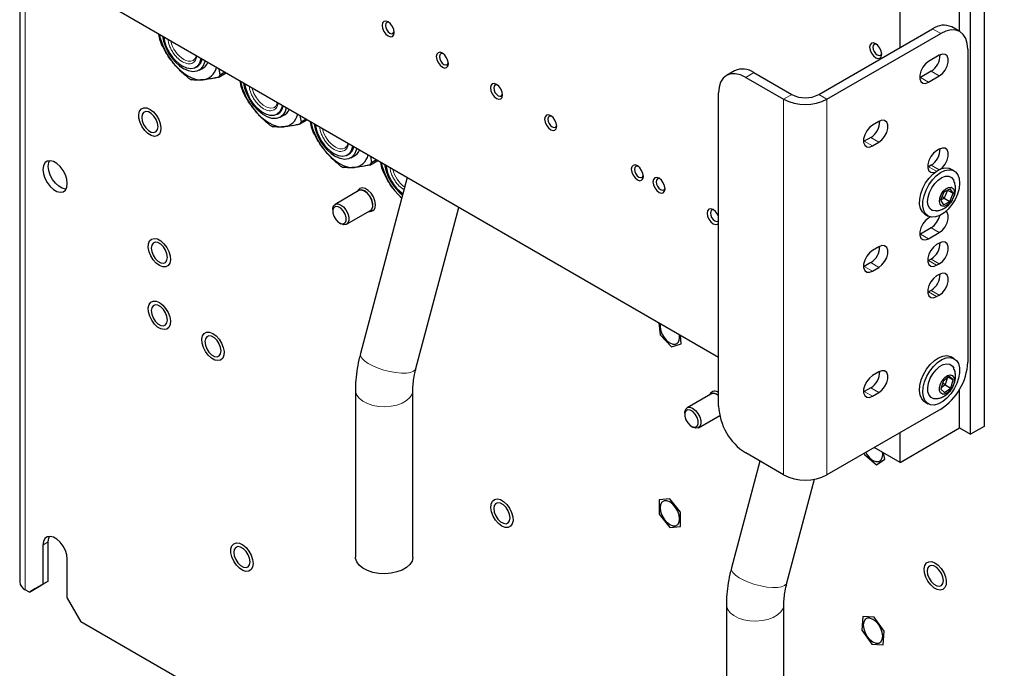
# Paper-space layout 'Blatt2' of a CAD drawing. Header units: millimetres. Extents: x 5 to 418, y 2 to 292.
# Tile 67 of 81: x 239 to 291, y 107 to 140. Entities that reach past the tile are written whole.
import ezdxf

# ---------------------------------------------------------------- set-up
doc = ezdxf.new("R2010")
doc.units = ezdxf.units.MM

psp = doc.layouts.new('Blatt2')

# ---------------------------------------------------------------- linework, layer by layer
at = {"color": 7, "linetype": 'Continuous', "lineweight": 25}
for p, q in [((289.844, 214.682), (289.844, 119.147)), ((289.136, 118.739), (289.136, 214.274)), ((288.571, 139.747), (288.571, 192.939)), ((285.459, 138.907), (285.459, 190.676)), ((275.984, 122.739), (240.487, 143.231)), ((239.487, 141.032), (239.487, 111.034)), ((281.217, 136.458), (287.157, 139.887)), ((288.581, 139.741), (288.156, 139.986)), ((246.824, 139.259), (246.752, 139.614)), ((246.824, 139.259), (246.752, 139.614)), ((281.641, 136.213), (287.581, 139.642)), ((288.995, 138.825), (288.995, 122.495)), ((287.51, 138.507), (286.944, 138.181)), ((248.675, 137.867), (248.746, 137.908)), ((248.853, 137.722), (249.069, 137.846)), ((249.882, 137.807), (249.936, 137.463)), ((249.882, 137.807), (249.936, 137.463)), ((249.859, 137.354), (250.263, 137.587)), ((250.207, 137.62), (249.936, 137.463)), ((276.823, 137.7), (276.399, 137.455)), ((277.398, 137.356), (279.378, 136.213)), ((277.823, 137.601), (279.803, 136.458)), ((286.52, 137.348), (286.48, 137.326)), ((287.086, 137.674), (286.52, 137.348)), ((286.944, 137.103), (287.51, 137.429)), ((251.067, 136.81), (250.995, 137.165)), ((251.067, 136.81), (250.995, 137.165)), ((275.984, 120.209), (275.984, 136.539)), ((252.796, 135.792), (252.781, 135.784)), ((252.918, 135.418), (252.989, 135.459)), ((253.096, 135.273), (253.312, 135.397)), ((254.125, 135.358), (254.178, 135.014)), ((254.125, 135.358), (254.178, 135.014)), ((254.101, 134.905), (254.506, 135.138)), ((254.45, 135.171), (254.178, 135.014)), ((254.744, 134.687), (254.672, 135.042)), ((254.744, 134.687), (254.672, 135.042)), ((284.356, 135.053), (284.017, 134.858)), ((283.932, 134.221), (283.593, 134.025)), ((283.593, 134.025), (283.552, 134.003)), ((284.017, 133.78), (284.356, 133.976)), ((256.595, 133.295), (256.666, 133.336)), ((256.773, 133.15), (256.989, 133.274)), ((257.802, 133.235), (257.855, 132.891)), ((257.802, 133.235), (257.855, 132.891)), ((287.51, 133.608), (287.369, 133.526)), ((257.778, 132.782), (258.183, 133.015)), ((258.127, 133.048), (257.855, 132.891)), ((258.421, 132.565), (258.349, 132.92)), ((258.421, 132.565), (258.349, 132.92)), ((286.944, 132.693), (286.904, 132.672)), ((287.086, 132.775), (286.944, 132.693)), ((288.289, 132.475), (288.119, 132.573)), ((259.73, 132.122), (257.283, 122.943)), ((257.201, 131.446), (255.956, 130.728)), ((257.153, 131.458), (257.124, 131.402)), ((259.441, 131.037), (259.084, 131.429)), ((259.441, 131.037), (259.084, 131.429)), ((287.749, 131.365), (287.58, 130.945)), ((287.769, 131.056), (287.663, 131.153)), ((288.075, 131.546), (287.749, 131.365)), ((287.936, 131.469), (287.769, 131.056)), ((287.943, 131.473), (288.233, 131.306)), ((288.063, 130.886), (288.233, 131.306)), ((288.233, 131.306), (288.075, 131.546)), ((287.58, 130.945), (287.737, 130.705)), ((287.769, 131.056), (287.582, 130.952)), ((287.737, 130.705), (288.063, 130.886)), ((287.769, 131.056), (288.063, 130.886)), ((255.832, 130.453), (255.832, 130.371)), ((256.556, 129.688), (257.8, 130.407)), ((257.724, 130.363), (257.787, 130.36)), ((260.181, 122.17), (262.421, 130.569)), ((286.759, 130.217), (286.929, 130.119)), ((256.185, 129.759), (256.256, 129.718)), ((287.044, 130.072), (286.944, 130.015)), ((286.52, 129.182), (286.48, 129.161)), ((287.086, 129.509), (286.52, 129.182)), ((286.944, 128.937), (287.51, 129.264)), ((287.51, 128.709), (287.369, 128.627)), ((284.356, 128.521), (284.017, 128.325)), ((283.932, 127.688), (283.593, 127.492)), ((286.944, 127.794), (286.904, 127.773)), ((287.086, 127.876), (286.944, 127.794)), ((287.369, 127.549), (287.51, 127.631)), ((283.593, 127.492), (283.552, 127.471)), ((284.017, 127.247), (284.356, 127.443)), ((287.51, 127.076), (287.369, 126.994)), ((286.944, 126.161), (286.904, 126.14)), ((287.086, 126.243), (286.944, 126.161)), ((287.369, 125.916), (287.51, 125.998)), ((272.861, 124.542), (272.927, 123.928)), ((272.927, 123.928), (273.523, 123.298)), ((273.948, 123.791), (273.936, 123.921)), ((273.523, 123.298), (274.035, 123.456)), ((274.035, 123.456), (273.988, 123.891)), ((288.289, 122.676), (288.119, 122.774)), ((284.356, 121.989), (284.017, 121.793)), ((287.705, 121.509), (287.583, 121.089)), ((287.813, 121.315), (287.677, 121.412)), ((288.029, 121.748), (287.705, 121.509)), ((287.914, 121.663), (287.813, 121.315)), ((287.979, 121.71), (288.23, 121.566)), ((288.23, 121.566), (288.029, 121.748)), ((288.107, 121.145), (288.23, 121.566)), ((257.019, 121.037), (257.019, 112.327)), ((260.019, 112.327), (260.019, 121.037)), ((275.585, 120.833), (274.341, 120.114)), ((275.537, 120.844), (275.509, 120.789)), ((283.593, 120.96), (283.552, 120.939)), ((283.932, 121.156), (283.593, 120.96)), ((284.017, 120.715), (284.356, 120.911)), ((287.583, 121.089), (287.783, 120.907)), ((287.813, 121.315), (287.604, 121.161)), ((287.783, 120.907), (288.107, 121.145)), ((287.813, 121.315), (288.107, 121.145)), ((288.571, 119.065), (288.571, 121.083)), ((286.759, 120.419), (286.929, 120.321)), ((274.216, 119.84), (274.216, 119.758)), ((287.581, 120.045), (281.641, 116.616)), ((274.941, 119.075), (276.043, 119.711)), ((274.57, 119.146), (274.641, 119.105)), ((285.459, 117.269), (288.571, 119.065)), ((285.459, 117.269), (285.459, 118.821)), ((288.571, 119.065), (289.136, 118.739)), ((289.844, 119.147), (289.136, 118.739)), ((279.378, 116.616), (277.398, 117.759)), ((285.459, 117.269), (284.116, 118.045)), ((284.554, 117.668), (284.543, 117.798)), ((284.673, 117.427), (284.596, 117.767)), ((278.143, 117.329), (276.657, 111.758)), ((283.588, 117.74), (283.602, 117.677)), ((283.602, 117.677), (284.23, 117.142)), ((284.23, 117.142), (284.673, 117.427)), ((279.556, 110.985), (280.997, 116.39)), ((273.437, 115.359), (272.879, 115.307)), ((272.879, 115.307), (272.881, 114.561)), ((273.996, 114.666), (273.437, 115.359)), ((273.998, 113.92), (273.996, 114.666)), ((272.881, 114.561), (273.441, 113.867)), ((273.441, 113.867), (273.998, 113.92)), ((240.7, 112.953), (240.7, 110.911)), ((240.982, 111.075), (240.982, 113.116)), ((241.972, 110.177), (241.972, 112.218)), ((240.982, 111.075), (240.275, 110.666)), ((240.7, 110.911), (240.982, 111.075)), ((239.993, 110.503), (239.78, 110.626)), ((239.993, 110.503), (240.7, 110.911)), ((240.275, 110.666), (239.993, 110.503)), ((241.972, 110.177), (242.68, 108.952)), ((276.393, 109.852), (276.393, 101.142)), ((279.393, 101.142), (279.393, 109.852)), ((283.518, 109.224), (283.46, 108.516)), ((284.104, 109.199), (283.518, 109.224)), ((284.631, 108.465), (284.104, 109.199)), ((290.904, 81.112), (242.68, 108.952)), ((283.46, 108.516), (283.987, 107.782)), ((284.572, 107.757), (284.631, 108.465)), ((283.987, 107.782), (284.572, 107.757))]:
    psp.add_line(p, q, dxfattribs=at)
at = {"color": 7, "linetype": 'Continuous', "lineweight": 18}
for p, q in [((239.78, 110.626), (239.78, 144.864)), ((287.581, 139.642), (287.157, 139.887)), ((277.823, 137.601), (277.398, 137.356)), ((286.944, 137.103), (286.52, 137.348)), ((287.51, 137.429), (287.086, 137.674)), ((279.803, 136.458), (279.378, 136.213)), ((281.217, 136.458), (281.641, 136.213)), ((279.378, 136.213), (279.378, 116.616)), ((281.641, 136.213), (281.641, 116.616)), ((284.356, 133.976), (283.932, 134.221)), ((284.017, 133.78), (283.593, 134.025)), ((287.358, 132.455), (286.944, 132.693)), ((287.498, 132.537), (287.086, 132.775)), ((286.944, 128.937), (286.52, 129.182)), ((287.51, 129.264), (287.086, 129.509)), ((284.356, 127.443), (283.932, 127.688)), ((287.369, 127.549), (286.944, 127.794)), ((287.51, 127.631), (287.086, 127.876)), ((284.017, 127.247), (283.593, 127.492)), ((287.369, 125.916), (286.944, 126.161)), ((287.51, 125.998), (287.086, 126.243)), ((284.017, 120.715), (283.593, 120.96)), ((284.356, 120.911), (283.932, 121.156)), ((240.7, 112.953), (240.982, 113.116))]:
    psp.add_line(p, q, dxfattribs=at)
at = {"color": 7, "linetype": 'Continuous', "lineweight": 25, "flags": 128}
for points in [[(258.413, 140.068), (258.437, 139.914), (258.506, 139.755), (258.609, 139.615), (258.731, 139.517), (258.853, 139.475), (258.956, 139.495), (259.025, 139.574), (259.049, 139.701), (259.025, 139.856), (258.956, 140.015), (258.853, 140.154), (258.731, 140.252), (258.609, 140.294), (258.506, 140.274), (258.437, 140.195), (258.413, 140.068)], [(258.777, 140.222), (258.726, 140.234), (258.651, 140.219), (258.6, 140.161), (258.582, 140.068)], [(258.582, 140.068), (258.6, 139.955), (258.651, 139.838), (258.726, 139.736), (258.816, 139.664), (258.905, 139.633), (258.981, 139.648), (259.031, 139.706), (259.046, 139.756)], [(288.995, 138.825), (288.968, 139.128), (288.887, 139.388), (288.757, 139.595), (288.581, 139.741), (288.367, 139.82), (288.122, 139.83), (287.857, 139.77), (287.581, 139.642)], [(283.868, 138.928), (283.893, 138.773), (283.962, 138.614), (284.065, 138.475), (284.187, 138.376), (284.308, 138.334), (284.412, 138.354), (284.481, 138.434), (284.505, 138.56), (284.481, 138.715), (284.412, 138.874), (284.308, 139.013), (284.187, 139.111), (284.065, 139.154), (283.962, 139.134), (283.893, 139.054), (283.868, 138.928)], [(284.232, 139.081), (284.182, 139.093), (284.107, 139.079), (284.056, 139.02), (284.038, 138.928)], [(284.038, 138.928), (284.056, 138.814), (284.107, 138.698), (284.182, 138.595), (284.272, 138.523), (284.361, 138.492), (284.437, 138.507), (284.487, 138.565), (284.502, 138.615)], [(248.952, 138.344), (248.947, 138.313), (248.882, 138.1), (248.768, 137.938), (248.612, 137.837), (248.422, 137.802), (248.209, 137.836), (247.983, 137.936)], [(261.241, 138.436), (261.265, 138.281), (261.334, 138.122), (261.438, 137.983), (261.559, 137.884), (261.681, 137.842), (261.784, 137.862), (261.853, 137.942), (261.877, 138.068), (261.853, 138.223), (261.784, 138.382), (261.681, 138.521), (261.559, 138.619), (261.438, 138.662), (261.334, 138.642), (261.265, 138.562), (261.241, 138.436)], [(261.605, 138.589), (261.555, 138.601), (261.479, 138.587), (261.429, 138.528), (261.411, 138.436)], [(261.411, 138.436), (261.429, 138.322), (261.479, 138.206), (261.555, 138.103), (261.644, 138.031), (261.733, 138), (261.809, 138.015), (261.86, 138.073), (261.874, 138.123)], [(287.51, 137.429), (287.67, 137.554), (287.81, 137.729), (287.914, 137.932), (287.97, 138.14), (287.97, 138.327), (287.914, 138.471), (287.81, 138.554), (287.67, 138.567), (287.51, 138.507)], [(247.488, 138.123), (247.67, 137.914), (247.863, 137.727), (248.063, 137.566), (248.266, 137.433), (248.469, 137.332), (248.668, 137.262), (248.861, 137.227), (249.043, 137.225)], [(247.488, 138.123), (247.67, 137.914), (247.863, 137.727), (248.063, 137.566), (248.266, 137.433), (248.469, 137.332), (248.668, 137.262), (248.861, 137.227), (249.043, 137.225)], [(249.165, 138.221), (249.144, 138.129), (249.053, 137.918), (248.916, 137.764), (248.738, 137.672), (248.529, 137.647), (248.297, 137.691), (248.054, 137.801)], [(286.944, 138.181), (286.785, 138.056), (286.644, 137.881), (286.54, 137.678), (286.485, 137.47), (286.485, 137.283), (286.54, 137.139), (286.644, 137.056), (286.785, 137.043), (286.944, 137.103)], [(277.398, 137.356), (277.123, 137.484), (276.857, 137.544), (276.613, 137.535), (276.398, 137.455), (276.223, 137.309), (276.092, 137.102), (276.011, 136.842), (275.984, 136.539)], [(253.408, 135.772), (253.347, 135.568), (253.233, 135.384), (253.074, 135.261), (252.879, 135.202), (252.657, 135.212), (252.419, 135.289), (252.174, 135.43), (251.935, 135.629), (251.713, 135.875), (251.518, 136.159), (251.36, 136.466), (251.245, 136.781), (251.185, 137.055)], [(253.195, 135.895), (253.164, 135.751), (253.074, 135.562), (252.938, 135.43), (252.764, 135.362), (252.56, 135.361), (252.339, 135.428), (252.112, 135.56), (251.891, 135.748), (251.687, 135.983), (251.513, 136.253), (251.377, 136.542), (251.287, 136.835), (251.256, 137.014)], [(264.07, 136.803), (264.094, 136.648), (264.163, 136.489), (264.266, 136.35), (264.388, 136.252), (264.509, 136.209), (264.613, 136.229), (264.682, 136.309), (264.706, 136.435), (264.682, 136.59), (264.613, 136.749), (264.509, 136.888), (264.388, 136.986), (264.266, 137.029), (264.163, 137.009), (264.094, 136.929), (264.07, 136.803)], [(264.433, 136.956), (264.383, 136.969), (264.308, 136.954), (264.257, 136.896), (264.239, 136.803)], [(264.239, 136.803), (264.257, 136.689), (264.308, 136.573), (264.383, 136.471), (264.473, 136.399), (264.562, 136.368), (264.638, 136.382), (264.688, 136.44), (264.703, 136.49)], [(245.717, 135.219), (245.709, 135.424), (245.751, 135.593), (245.841, 135.711), (245.971, 135.768), (246.128, 135.76), (246.3, 135.686), (246.47, 135.553), (246.624, 135.373), (246.748, 135.162), (246.831, 134.939), (246.865, 134.724), (246.848, 134.535), (246.781, 134.39), (246.67, 134.301), (246.524, 134.276), (246.358, 134.318), (246.185, 134.423), (246.021, 134.581), (245.881, 134.778), (245.777, 134.998), (245.717, 135.219)], [(246.71, 134.779), (246.684, 134.962), (246.611, 135.152), (246.498, 135.326), (246.359, 135.464), (246.212, 135.549), (246.074, 135.571), (245.961, 135.527), (245.887, 135.422), (245.862, 135.269), (245.887, 135.087), (245.961, 134.897), (246.074, 134.723), (246.212, 134.584), (246.359, 134.499), (246.498, 134.478), (246.611, 134.522), (246.684, 134.627), (246.71, 134.779)], [(251.73, 135.674), (251.913, 135.465), (252.106, 135.278), (252.305, 135.117), (252.508, 134.984), (252.711, 134.882), (252.911, 134.813), (253.104, 134.777), (253.286, 134.776)], [(251.73, 135.674), (251.913, 135.465), (252.106, 135.278), (252.305, 135.117), (252.508, 134.984), (252.711, 134.882), (252.911, 134.813), (253.104, 134.777), (253.286, 134.776)], [(266.898, 135.17), (266.922, 135.015), (266.991, 134.856), (267.094, 134.717), (267.216, 134.619), (267.338, 134.576), (267.441, 134.597), (267.51, 134.676), (267.534, 134.803), (267.51, 134.957), (267.441, 135.116), (267.338, 135.255), (267.216, 135.354), (267.094, 135.396), (266.991, 135.376), (266.922, 135.297), (266.898, 135.17)], [(267.262, 135.323), (267.212, 135.336), (267.136, 135.321), (267.085, 135.263), (267.068, 135.17)], [(267.068, 135.17), (267.085, 135.057), (267.136, 134.94), (267.212, 134.838), (267.301, 134.766), (267.39, 134.735), (267.466, 134.749), (267.517, 134.808), (267.531, 134.857)], [(284.017, 134.858), (283.857, 134.733), (283.717, 134.558), (283.613, 134.355), (283.557, 134.147), (283.557, 133.96), (283.613, 133.816), (283.717, 133.733), (283.857, 133.72), (284.017, 133.78)], [(284.356, 133.976), (284.516, 134.1), (284.656, 134.275), (284.761, 134.478), (284.816, 134.686), (284.816, 134.873), (284.761, 135.017), (284.656, 135.101), (284.516, 135.113), (284.356, 135.053)], [(256.872, 133.772), (256.867, 133.742), (256.802, 133.528), (256.688, 133.366), (256.532, 133.265), (256.342, 133.23), (256.128, 133.264), (255.902, 133.364)], [(255.407, 133.551), (255.59, 133.342), (255.783, 133.155), (255.982, 132.994), (256.185, 132.862), (256.388, 132.76), (256.588, 132.69), (256.781, 132.655), (256.963, 132.653)], [(255.407, 133.551), (255.59, 133.342), (255.783, 133.155), (255.982, 132.994), (256.185, 132.862), (256.388, 132.76), (256.588, 132.69), (256.781, 132.655), (256.963, 132.653)], [(257.085, 133.65), (257.063, 133.557), (256.973, 133.347), (256.835, 133.192), (256.658, 133.1), (256.448, 133.076), (256.216, 133.119), (255.973, 133.229)], [(287.369, 133.526), (287.209, 133.402), (287.069, 133.227), (286.965, 133.023), (286.909, 132.816), (286.909, 132.628), (286.965, 132.485), (287.069, 132.401), (287.209, 132.389), (287.304, 132.416)], [(287.575, 132.573), (287.67, 132.655), (287.81, 132.829), (287.914, 133.033), (287.97, 133.241), (287.97, 133.428), (287.914, 133.572), (287.81, 133.655), (287.67, 133.668), (287.51, 133.608)], [(241.972, 131.815), (241.947, 132.037), (241.871, 132.271), (241.753, 132.497), (241.6, 132.698), (241.427, 132.857), (241.245, 132.962), (241.072, 133.003), (240.919, 132.978), (240.801, 132.889), (240.725, 132.742), (240.7, 132.55), (240.725, 132.328), (240.801, 132.094), (240.919, 131.868), (241.072, 131.666), (241.245, 131.507), (241.427, 131.403), (241.6, 131.361), (241.753, 131.386), (241.871, 131.476), (241.947, 131.623), (241.972, 131.815)], [(241.905, 131.524), (241.883, 131.525), (241.709, 131.566), (241.528, 131.671), (241.354, 131.83), (241.202, 132.031), (241.083, 132.257), (241.008, 132.491), (240.982, 132.713), (241.008, 132.905), (241.05, 133.004)], [(271.423, 132.557), (271.448, 132.403), (271.517, 132.244), (271.62, 132.105), (271.742, 132.006), (271.863, 131.964), (271.967, 131.984), (272.036, 132.063), (272.06, 132.19), (272.036, 132.345), (271.967, 132.504), (271.863, 132.643), (271.742, 132.741), (271.62, 132.783), (271.517, 132.763), (271.448, 132.684), (271.423, 132.557)], [(271.787, 132.711), (271.737, 132.723), (271.661, 132.708), (271.611, 132.65), (271.593, 132.557)], [(271.593, 132.557), (271.611, 132.444), (271.661, 132.327), (271.737, 132.225), (271.826, 132.153), (271.916, 132.122), (271.991, 132.137), (272.042, 132.195), (272.057, 132.245)], [(287.146, 132.003), (287.353, 132.22), (287.574, 132.386), (287.796, 132.494), (288.009, 132.538), (288.2, 132.514), (288.359, 132.425), (288.478, 132.275), (288.549, 132.073), (288.571, 131.828), (288.54, 131.555), (288.459, 131.268), (288.332, 130.983), (288.167, 130.714), (287.971, 130.477), (287.756, 130.284), (287.533, 130.146), (287.314, 130.07), (287.11, 130.06), (286.934, 130.116), (286.794, 130.237), (286.699, 130.414), (286.652, 130.639), (286.657, 130.9), (286.713, 131.182), (286.817, 131.47), (286.964, 131.749), (287.146, 132.003)], [(286.977, 132.101), (287.183, 132.318), (287.404, 132.484), (287.627, 132.592), (287.839, 132.636), (288.03, 132.612), (288.119, 132.573)], [(287.269, 131.816), (287.449, 132), (287.64, 132.131), (287.83, 132.2), (288.003, 132.203), (288.147, 132.138), (288.251, 132.011), (288.267, 131.976)], [(272.555, 131.904), (272.579, 131.75), (272.648, 131.591), (272.751, 131.451), (272.873, 131.353), (272.995, 131.311), (273.098, 131.331), (273.167, 131.41), (273.191, 131.537), (273.167, 131.691), (273.098, 131.851), (272.995, 131.99), (272.873, 132.088), (272.751, 132.13), (272.648, 132.11), (272.579, 132.031), (272.555, 131.904)], [(272.917, 132.058), (272.869, 132.07), (272.793, 132.055), (272.742, 131.997), (272.724, 131.904)], [(272.724, 131.904), (272.742, 131.791), (272.793, 131.674), (272.869, 131.572), (272.958, 131.5), (273.047, 131.469), (273.123, 131.484), (273.173, 131.542), (273.188, 131.592)], [(286.759, 130.217), (286.625, 130.335), (286.529, 130.512), (286.482, 130.737), (286.487, 130.998), (286.543, 131.28), (286.647, 131.568), (286.795, 131.847), (286.977, 132.101)], [(287.346, 130.387), (287.299, 130.384), (287.139, 130.416), (287.014, 130.513), (286.933, 130.668), (286.902, 130.869), (286.924, 131.103), (286.996, 131.351), (287.114, 131.595), (287.269, 131.816)], [(257.731, 130.367), (257.789, 130.383), (257.883, 130.465), (257.931, 130.603), (257.927, 130.78), (257.872, 130.974), (257.772, 131.163), (257.639, 131.323), (257.489, 131.435), (257.341, 131.486), (257.212, 131.47), (257.132, 131.406)], [(257.787, 130.36), (257.863, 130.366), (257.975, 130.429), (258.045, 130.551), (258.066, 130.72), (258.034, 130.916), (257.955, 131.119), (257.835, 131.306), (257.689, 131.458), (257.532, 131.558), (257.38, 131.594), (257.252, 131.564), (257.159, 131.47), (257.153, 131.458)], [(257.8, 130.407), (257.873, 130.477), (257.92, 130.611), (257.916, 130.784), (257.862, 130.973), (257.765, 131.157), (257.635, 131.313), (257.49, 131.422), (257.345, 131.472), (257.22, 131.456), (257.201, 131.446)], [(259.084, 131.429), (259.267, 131.219), (259.444, 131.047)], [(259.084, 131.429), (259.267, 131.219), (259.444, 131.047)], [(287.719, 131.411), (287.855, 131.541), (287.997, 131.615), (288.128, 131.623), (288.228, 131.563), (288.285, 131.445), (288.291, 131.283), (288.245, 131.1), (288.153, 130.921), (288.027, 130.769), (287.886, 130.665), (287.747, 130.624), (287.629, 130.65), (287.549, 130.741), (287.517, 130.883), (287.538, 131.058), (287.608, 131.243), (287.719, 131.411)], [(255.832, 130.453), (255.836, 130.523), (255.883, 130.657), (255.975, 130.737), (256.101, 130.754), (256.245, 130.704), (256.391, 130.595), (256.52, 130.439), (256.618, 130.255), (256.672, 130.065)], [(256.532, 130.048), (256.479, 130.226), (256.381, 130.395), (256.253, 130.529), (256.115, 130.608), (255.988, 130.62), (255.891, 130.563), (255.838, 130.446), (255.839, 130.286), (255.892, 130.108), (255.99, 129.94), (256.118, 129.806), (256.255, 129.726), (256.383, 129.714), (256.48, 129.771), (256.532, 129.889), (256.532, 130.048)], [(275.984, 130.093), (275.926, 130.218), (275.823, 130.357), (275.701, 130.455), (275.58, 130.498), (275.476, 130.477), (275.407, 130.398), (275.383, 130.271)], [(275.383, 130.271), (275.407, 130.117), (275.476, 129.958), (275.58, 129.819), (275.701, 129.72), (275.823, 129.678), (275.926, 129.698), (275.984, 129.756)], [(275.747, 130.425), (275.697, 130.437), (275.621, 130.423), (275.571, 130.364), (275.553, 130.271)], [(275.553, 130.271), (275.571, 130.158), (275.621, 130.041), (275.697, 129.939), (275.786, 129.867), (275.876, 129.836), (275.951, 129.851), (275.984, 129.88)], [(287.51, 129.264), (287.67, 129.389), (287.81, 129.563), (287.914, 129.767), (287.97, 129.975), (287.97, 130.162), (287.914, 130.306), (287.855, 130.365)], [(256.672, 130.065), (256.676, 129.893), (256.629, 129.759), (256.537, 129.679), (256.411, 129.662), (256.267, 129.712), (256.256, 129.718)], [(286.944, 130.015), (286.785, 129.89), (286.644, 129.716), (286.54, 129.512), (286.485, 129.304), (286.485, 129.117), (286.54, 128.973), (286.644, 128.89), (286.785, 128.878), (286.944, 128.937)], [(247.022, 128.675), (247.167, 128.483), (247.277, 128.265), (247.344, 128.043), (247.36, 127.835), (247.324, 127.66), (247.241, 127.533), (247.116, 127.467), (246.962, 127.466), (246.792, 127.531), (246.62, 127.655), (246.463, 127.829), (246.334, 128.037), (246.245, 128.259), (246.203, 128.477), (246.213, 128.671), (246.273, 128.823), (246.378, 128.921), (246.519, 128.955), (246.684, 128.923), (246.856, 128.827), (247.022, 128.675)], [(247.205, 127.961), (247.179, 128.144), (247.106, 128.334), (246.993, 128.508), (246.854, 128.646), (246.707, 128.731), (246.569, 128.753), (246.456, 128.709), (246.382, 128.604), (246.356, 128.451), (246.382, 128.269), (246.456, 128.079), (246.569, 127.904), (246.707, 127.766), (246.854, 127.681), (246.993, 127.66), (247.106, 127.704), (247.179, 127.809), (247.205, 127.961)], [(284.356, 127.443), (284.516, 127.568), (284.656, 127.743), (284.761, 127.946), (284.816, 128.154), (284.816, 128.341), (284.761, 128.485), (284.656, 128.568), (284.516, 128.581), (284.356, 128.521)], [(287.369, 128.627), (287.209, 128.502), (287.069, 128.328), (286.965, 128.124), (286.909, 127.916), (286.909, 127.729), (286.965, 127.585), (287.069, 127.502), (287.209, 127.49), (287.369, 127.549)], [(287.51, 127.631), (287.67, 127.755), (287.81, 127.93), (287.914, 128.134), (287.97, 128.341), (287.97, 128.529), (287.914, 128.672), (287.81, 128.756), (287.67, 128.768), (287.51, 128.709)], [(284.017, 128.325), (283.857, 128.201), (283.717, 128.026), (283.613, 127.822), (283.557, 127.615), (283.557, 127.427), (283.613, 127.283), (283.717, 127.2), (283.857, 127.188), (284.017, 127.247)], [(287.51, 125.998), (287.67, 126.122), (287.81, 126.297), (287.914, 126.5), (287.97, 126.708), (287.97, 126.896), (287.914, 127.039), (287.81, 127.123), (287.67, 127.135), (287.51, 127.076)], [(287.369, 126.994), (287.209, 126.869), (287.069, 126.695), (286.965, 126.491), (286.909, 126.283), (286.909, 126.096), (286.965, 125.952), (287.069, 125.869), (287.209, 125.856), (287.369, 125.916)], [(246.384, 124.681), (246.277, 124.899), (246.215, 125.122), (246.203, 125.328), (246.242, 125.499), (246.329, 125.621), (246.457, 125.682), (246.613, 125.678), (246.784, 125.608), (246.955, 125.478), (247.11, 125.301), (247.236, 125.092), (247.322, 124.869), (247.359, 124.652), (247.345, 124.462), (247.281, 124.313), (247.173, 124.22), (247.029, 124.192), (246.864, 124.229), (246.691, 124.33), (246.526, 124.485), (246.384, 124.681)], [(247.205, 124.695), (247.179, 124.878), (247.106, 125.067), (246.993, 125.242), (246.854, 125.38), (246.707, 125.465), (246.569, 125.487), (246.456, 125.443), (246.382, 125.338), (246.356, 125.185), (246.382, 125.003), (246.456, 124.813), (246.569, 124.638), (246.707, 124.5), (246.854, 124.415), (246.993, 124.393), (247.106, 124.438), (247.179, 124.542), (247.205, 124.695)], [(272.941, 124.496), (272.93, 124.379), (272.954, 124.183), (273.027, 123.977), (273.139, 123.782), (273.281, 123.617), (273.439, 123.497), (273.596, 123.435), (273.738, 123.437), (273.851, 123.502), (273.923, 123.624), (273.948, 123.791)], [(249.121, 123.997), (249.246, 124.064), (249.401, 124.064), (249.571, 123.999), (249.742, 123.874), (249.899, 123.699), (250.028, 123.492), (250.117, 123.269), (250.158, 123.052), (250.148, 122.858), (250.088, 122.706), (249.982, 122.609), (249.841, 122.575), (249.677, 122.608), (249.504, 122.704), (249.338, 122.856), (249.194, 123.049), (249.084, 123.266), (249.018, 123.489), (249.002, 123.696), (249.038, 123.871), (249.121, 123.997)], [(250.005, 123.079), (249.98, 123.261), (249.906, 123.451), (249.793, 123.625), (249.655, 123.764), (249.507, 123.849), (249.369, 123.87), (249.256, 123.826), (249.182, 123.721), (249.157, 123.569), (249.182, 123.386), (249.256, 123.196), (249.369, 123.022), (249.507, 122.884), (249.655, 122.799), (249.793, 122.777), (249.906, 122.821), (249.98, 122.926), (250.005, 123.079)], [(287.018, 122.034), (287.209, 122.278), (287.422, 122.48), (287.644, 122.629), (287.865, 122.717), (288.072, 122.739), (288.254, 122.695), (288.401, 122.586), (288.506, 122.418), (288.562, 122.201), (288.566, 121.946), (288.52, 121.667), (288.424, 121.379), (288.284, 121.097), (288.108, 120.837), (287.905, 120.612), (287.686, 120.436), (287.462, 120.316), (287.247, 120.261), (287.051, 120.272), (286.886, 120.349), (286.759, 120.488), (286.678, 120.682), (286.648, 120.92), (286.669, 121.189), (286.741, 121.474), (286.859, 121.761), (287.018, 122.034)], [(286.849, 122.132), (287.04, 122.376), (287.252, 122.578), (287.475, 122.727), (287.695, 122.815), (287.902, 122.837), (288.084, 122.793), (288.119, 122.774)], [(287.175, 121.892), (287.341, 122.1), (287.528, 122.263), (287.72, 122.369), (287.905, 122.411), (288.067, 122.385), (288.195, 122.293), (288.267, 122.177)], [(284.356, 120.911), (284.516, 121.036), (284.656, 121.21), (284.761, 121.414), (284.816, 121.622), (284.816, 121.809), (284.761, 121.953), (284.656, 122.036), (284.516, 122.048), (284.356, 121.989)], [(286.759, 120.419), (286.716, 120.447), (286.589, 120.586), (286.509, 120.78), (286.478, 121.018), (286.499, 121.287), (286.571, 121.572), (286.69, 121.859), (286.849, 122.132)], [(287.353, 120.59), (287.229, 120.591), (287.082, 120.65), (286.974, 120.772), (286.914, 120.948), (286.905, 121.165), (286.948, 121.407), (287.04, 121.655), (287.175, 121.892)], [(284.017, 121.793), (283.857, 121.668), (283.717, 121.494), (283.613, 121.29), (283.557, 121.082), (283.557, 120.895), (283.613, 120.751), (283.717, 120.668), (283.857, 120.655), (284.017, 120.715)], [(287.667, 121.544), (287.794, 121.693), (287.936, 121.792), (288.074, 121.829), (288.19, 121.798), (288.267, 121.704), (288.295, 121.558), (288.271, 121.382), (288.197, 121.198), (288.084, 121.031), (287.948, 120.905), (287.805, 120.835), (287.676, 120.832), (287.578, 120.896), (287.525, 121.018), (287.523, 121.182), (287.572, 121.365), (287.667, 121.544)], [(275.984, 120.745), (275.874, 120.822), (275.726, 120.873), (275.597, 120.856), (275.516, 120.793)], [(274.216, 119.84), (274.221, 119.91), (274.268, 120.044), (274.36, 120.124), (274.486, 120.14), (274.63, 120.091), (274.776, 119.981), (274.905, 119.825), (275.003, 119.641), (275.057, 119.452)], [(274.917, 119.435), (274.863, 119.613), (274.765, 119.781), (274.638, 119.915), (274.5, 119.995), (274.373, 120.006), (274.275, 119.95), (274.223, 119.832), (274.224, 119.673), (274.277, 119.495), (274.375, 119.326), (274.502, 119.192), (274.64, 119.113), (274.768, 119.101), (274.865, 119.158), (274.917, 119.275), (274.917, 119.435)], [(275.057, 119.452), (275.06, 119.28), (275.013, 119.145), (274.922, 119.065), (274.796, 119.049), (274.652, 119.099), (274.641, 119.105)], [(283.668, 117.786), (283.746, 117.659), (283.888, 117.494), (284.045, 117.374), (284.203, 117.312), (284.345, 117.314), (284.457, 117.379), (284.529, 117.501), (284.554, 117.668)], [(264.17, 115.239), (264.278, 115.332), (264.422, 115.361), (264.587, 115.323), (264.76, 115.223), (264.925, 115.068), (265.067, 114.872), (265.174, 114.654), (265.236, 114.432), (265.249, 114.226), (265.209, 114.054), (265.122, 113.932), (264.995, 113.87), (264.839, 113.875), (264.668, 113.945), (264.497, 114.074), (264.342, 114.251), (264.215, 114.46), (264.13, 114.683), (264.092, 114.9), (264.106, 115.091), (264.17, 115.239)], [(273.948, 114.319), (273.923, 114.516), (273.851, 114.721), (273.738, 114.916), (273.596, 115.082), (273.439, 115.201), (273.281, 115.263), (273.139, 115.262), (273.027, 115.197), (272.954, 115.075), (272.93, 114.907), (272.954, 114.711), (273.027, 114.506), (273.139, 114.311), (273.281, 114.145), (273.439, 114.025), (273.596, 113.963), (273.738, 113.965), (273.851, 114.03), (273.923, 114.152), (273.948, 114.319)], [(265.095, 114.368), (265.069, 114.55), (264.996, 114.74), (264.883, 114.914), (264.744, 115.053), (264.597, 115.138), (264.458, 115.159), (264.346, 115.115), (264.272, 115.01), (264.246, 114.857), (264.272, 114.675), (264.346, 114.485), (264.458, 114.311), (264.597, 114.173), (264.744, 114.088), (264.883, 114.066), (264.996, 114.11), (265.069, 114.215), (265.095, 114.368)], [(241.972, 112.218), (241.947, 112.44), (241.871, 112.674), (241.753, 112.9), (241.6, 113.101), (241.427, 113.26), (241.245, 113.365), (241.072, 113.406), (240.919, 113.381), (240.801, 113.292), (240.725, 113.145), (240.7, 112.953)], [(240.982, 113.116), (241.008, 113.308), (241.05, 113.407)], [(250.67, 113.026), (250.805, 113.072), (250.966, 113.052), (251.138, 112.967), (251.307, 112.825), (251.456, 112.639), (251.574, 112.424), (251.648, 112.201), (251.674, 111.989), (251.648, 111.807), (251.573, 111.671), (251.455, 111.593), (251.305, 111.58), (251.137, 111.633), (250.964, 111.747), (250.803, 111.913), (250.668, 112.116), (250.571, 112.337), (250.521, 112.557), (250.521, 112.757), (250.572, 112.918), (250.67, 113.026)], [(250.67, 113.026), (250.805, 113.072), (250.966, 113.052), (251.138, 112.967), (251.307, 112.825), (251.456, 112.639), (251.574, 112.424), (251.648, 112.201), (251.674, 111.989), (251.648, 111.807), (251.573, 111.671), (251.455, 111.593), (251.305, 111.58), (251.137, 111.633), (250.964, 111.747), (250.803, 111.913), (250.668, 112.116), (250.571, 112.337), (250.521, 112.557), (250.521, 112.757), (250.572, 112.918), (250.67, 113.026)], [(251.518, 112.08), (251.493, 112.262), (251.419, 112.452), (251.306, 112.627), (251.168, 112.765), (251.02, 112.85), (250.882, 112.872), (250.769, 112.828), (250.695, 112.723), (250.67, 112.57), (250.695, 112.388), (250.769, 112.198), (250.882, 112.023), (251.02, 111.885), (251.168, 111.8), (251.306, 111.778), (251.419, 111.822), (251.493, 111.927), (251.518, 112.08)], [(260.019, 112.327), (260.018, 112.303), (259.974, 112.118), (259.863, 111.942), (259.688, 111.784), (259.458, 111.652), (259.185, 111.551), (258.881, 111.486), (258.559, 111.461), (258.236, 111.476), (257.926, 111.531), (257.644, 111.623), (257.402, 111.748), (257.213, 111.9), (257.085, 112.072), (257.024, 112.256), (257.019, 112.327)], [(287.866, 110.887), (287.807, 110.734), (287.702, 110.635), (287.562, 110.6), (287.398, 110.631), (287.225, 110.726), (287.059, 110.877), (286.914, 111.069), (286.803, 111.286), (286.736, 111.509), (286.719, 111.717), (286.753, 111.893), (286.836, 112.02), (286.96, 112.088), (287.114, 112.09), (287.284, 112.026), (287.456, 111.902), (287.613, 111.728), (287.743, 111.521), (287.833, 111.299), (287.875, 111.081), (287.866, 110.887)], [(287.722, 111.104), (287.697, 111.286), (287.623, 111.476), (287.51, 111.65), (287.372, 111.788), (287.224, 111.874), (287.086, 111.895), (286.973, 111.851), (286.899, 111.746), (286.874, 111.593), (286.899, 111.411), (286.973, 111.221), (287.086, 111.047), (287.224, 110.909), (287.372, 110.824), (287.51, 110.802), (287.623, 110.846), (287.697, 110.951), (287.722, 111.104)], [(284.554, 108.196), (284.529, 108.392), (284.457, 108.598), (284.345, 108.793), (284.203, 108.959), (284.045, 109.078), (283.888, 109.14), (283.746, 109.139), (283.633, 109.074), (283.561, 108.952), (283.536, 108.784), (283.561, 108.588), (283.633, 108.383), (283.746, 108.187), (283.888, 108.022), (284.045, 107.902), (284.203, 107.84), (284.345, 107.842), (284.457, 107.907), (284.529, 108.029), (284.554, 108.196)]]:
    psp.add_lwpolyline(points, dxfattribs=at)
at = {"color": 7, "linetype": 'Continuous', "lineweight": 18, "flags": 128}
for points in [[(252.781, 135.784), (252.742, 135.767), (252.578, 135.747), (252.392, 135.794), (252.2, 135.905), (252.014, 136.072), (251.85, 136.282), (251.718, 136.521), (251.63, 136.769), (251.621, 136.803)], [(260.181, 122.17), (260.155, 122.112), (260.055, 122.026), (259.894, 121.964), (259.679, 121.931), (259.419, 121.926), (259.127, 121.951), (258.817, 122.004), (258.502, 122.083), (258.199, 122.184), (257.92, 122.303), (257.679, 122.433), (257.488, 122.569), (257.355, 122.705), (257.286, 122.833), (257.283, 122.943)], [(260.019, 121.036), (260.018, 121.013), (259.974, 120.828), (259.863, 120.652), (259.688, 120.494), (259.458, 120.362), (259.185, 120.261), (258.881, 120.196), (258.559, 120.171), (258.236, 120.186), (257.926, 120.241), (257.644, 120.333), (257.402, 120.459), (257.213, 120.611), (257.085, 120.783), (257.024, 120.967), (257.019, 121.037)], [(279.556, 110.985), (279.529, 110.927), (279.43, 110.841), (279.269, 110.78), (279.053, 110.746), (278.794, 110.741), (278.502, 110.766), (278.191, 110.819), (277.877, 110.898), (277.573, 110.999), (277.295, 111.118), (277.054, 111.248), (276.863, 111.384), (276.729, 111.52), (276.66, 111.649), (276.657, 111.758)], [(279.393, 109.852), (279.393, 109.829), (279.349, 109.643), (279.237, 109.467), (279.063, 109.309), (278.833, 109.177), (278.56, 109.076), (278.255, 109.012), (277.934, 108.986), (277.611, 109.002), (277.301, 109.057), (277.018, 109.149), (276.777, 109.274), (276.588, 109.426), (276.46, 109.598), (276.398, 109.782), (276.393, 109.852)]]:
    psp.add_lwpolyline(points, dxfattribs=at)
at = {"color": 7, "linetype": 'Continuous', "lineweight": 25}
for centre, radius, start, end in [((287.742, 139.069), 1.006, 65.6929, 125.6176), ((250.31, 140.408), 3.631, 192.7838, 218.9936), ((249.41, 139.9), 2.5, 189.1087, 237.1293), ((249.142, 139.742), 2.147, 187.4722, 237.3115), ((250.599, 140.61), 4.009, 199.6881, 202.7233), ((248.433, 138.401), 0.584, 302.4371, 351.1632), ((286.564, 138.512), 0.987, 301.9371, 0.9544), ((248.764, 138.355), 0.597, 293.4779, 338.1135), ((248.949, 138.051), 0.832, 276.495, 347.8504), ((249.548, 139.296), 2.337, 237.8278, 242.1776), ((249.082, 137.982), 0.999, 321.0658, 328.7328), ((277.237, 136.783), 1.006, 54.3824, 114.3071), ((254.553, 137.959), 3.631, 192.7838, 218.9936), ((254.842, 138.161), 4.009, 199.6881, 202.7233), ((280.51, 137.823), 1.537, 242.6097, 297.3903), ((252.671, 135.954), 0.588, 302.6282, 350.972), ((280.51, 138.397), 2.459, 242.6097, 297.3903), ((253.007, 135.906), 0.597, 293.4779, 338.1135), ((253.192, 135.602), 0.832, 276.495, 347.8504), ((253.79, 136.846), 2.337, 237.8278, 242.1776), ((253.324, 135.532), 0.999, 321.0658, 328.7328), ((258.23, 135.836), 3.631, 192.7838, 218.9936), ((257.33, 135.328), 2.5, 189.1087, 237.1293), ((257.062, 135.171), 2.147, 187.4722, 237.3115), ((283.41, 135.058), 0.987, 301.9371, 0.9544), ((258.519, 136.038), 4.009, 199.6881, 202.7233), ((256.352, 133.829), 0.584, 302.4371, 351.1632), ((256.684, 133.783), 0.597, 293.4779, 338.1135), ((256.869, 133.48), 0.832, 276.495, 347.8504), ((286.564, 133.613), 0.987, 301.9371, 0.9544), ((257.467, 134.724), 2.337, 237.8278, 242.1776), ((257.001, 133.41), 0.999, 321.0658, 328.7328), ((261.907, 133.714), 3.631, 192.7838, 218.9936), ((261.05, 133.223), 2.545, 189.3319, 232.1411), ((260.761, 133.057), 2.17, 187.6306, 234.7149), ((262.196, 133.915), 4.009, 199.6881, 202.7233), ((286.521, 130.379), 1.037, 302.9981, 347.0064), ((283.41, 128.526), 0.987, 301.9371, 0.9544), ((286.564, 128.714), 0.987, 301.9371, 0.9544), ((286.564, 127.081), 0.987, 301.9371, 0.9544), ((285.925, 122.634), 3.074, 302.6055, 357.3945), ((283.41, 121.994), 0.987, 301.9371, 0.9544), ((275.788, 120.688), 0.295, 48.3539, 148.0463), ((275.716, 120.508), 0.35, 39.8777, 111.8785), ((279.055, 120.348), 3.074, 182.6055, 237.3945), ((280.51, 118.8), 2.459, 242.6097, 297.3903), ((239.983, 111.08), 0.498, 185.3775, 245.9426)]:
    psp.add_arc(centre, radius, start, end, dxfattribs=at)
at = {"color": 7, "linetype": 'Continuous', "lineweight": 18}
for centre, radius, start, end in [((248.905, 139.606), 1.566, 193.0327, 237.0758), ((248.347, 138.697), 0.501, 234.1576, 293.671), ((256.825, 135.034), 1.566, 193.0327, 237.0758), ((256.266, 134.125), 0.501, 234.1576, 293.671), ((260.498, 132.905), 1.561, 192.8269, 234.8468)]:
    psp.add_arc(centre, radius, start, end, dxfattribs=at)
at = {"color": 7, "linetype": 'Continuous', "lineweight": 25}
for points, knots in [([(247.488, 138.123), (247.45, 138.172), (247.217, 138.468), (247.045, 138.791), (246.901, 139.061)], [0, 0, 0, 0, 0.163158, 1, 1, 1, 1]), ([(247.488, 138.123), (247.45, 138.172), (247.217, 138.468), (247.045, 138.791), (246.901, 139.061)], [0, 0, 0, 0, 0.163158, 1, 1, 1, 1]), ([(248.714, 138.491), (248.704, 138.455), (248.682, 138.379), (248.626, 138.293), (248.576, 138.258), (248.549, 138.239)], [0, 0, 0, 0, 0.305482, 0.634529, 1, 1, 1, 1]), ([(248.303, 137.317), (248.157, 137.441), (247.861, 137.69), (247.613, 137.978), (247.488, 138.123)], [0, 0, 0, 0, 0.496037, 1, 1, 1, 1]), ([(248.303, 137.317), (248.157, 137.441), (247.861, 137.69), (247.613, 137.978), (247.488, 138.123)], [0, 0, 0, 0, 0.496037, 1, 1, 1, 1]), ([(249.859, 137.354), (249.783, 137.339), (249.486, 137.279), (249.232, 137.248), (249.043, 137.225)], [0, 0, 0, 0, 0.256333, 1, 1, 1, 1]), ([(249.859, 137.354), (249.672, 137.318), (249.378, 137.261), (249.133, 137.235), (249.043, 137.225)], [0, 0, 0, 0, 0.635282, 1, 1, 1, 1]), ([(249.043, 137.225), (248.96, 137.219), (248.732, 137.203), (248.564, 137.218), (248.457, 137.228)], [0, 0, 0, 0, 0.364718, 1, 1, 1, 1]), ([(249.043, 137.225), (248.88, 137.217), (248.66, 137.205), (248.498, 137.224), (248.457, 137.228)], [0, 0, 0, 0, 0.743667, 1, 1, 1, 1]), ([(251.73, 135.674), (251.693, 135.722), (251.46, 136.019), (251.288, 136.342), (251.144, 136.612)], [0, 0, 0, 0, 0.163158, 1, 1, 1, 1]), ([(251.73, 135.674), (251.693, 135.722), (251.46, 136.019), (251.288, 136.342), (251.144, 136.612)], [0, 0, 0, 0, 0.163158, 1, 1, 1, 1]), ([(252.957, 136.042), (252.946, 136.005), (252.925, 135.929), (252.866, 135.846), (252.821, 135.797), (252.785, 135.787), (252.783, 135.787)], [0, 0, 0, 0, 0.295362, 0.613507, 0.97592, 1, 1, 1, 1]), ([(252.546, 134.868), (252.399, 134.991), (252.104, 135.241), (251.856, 135.529), (251.73, 135.674)], [0, 0, 0, 0, 0.4960368, 1, 1, 1, 1]), ([(252.546, 134.868), (252.399, 134.991), (252.104, 135.241), (251.856, 135.529), (251.73, 135.674)], [0, 0, 0, 0, 0.4960368, 1, 1, 1, 1]), ([(253.286, 134.776), (253.203, 134.77), (252.974, 134.754), (252.806, 134.769), (252.699, 134.779)], [0, 0, 0, 0, 0.364718, 1, 1, 1, 1]), ([(253.286, 134.776), (253.122, 134.767), (252.902, 134.756), (252.741, 134.774), (252.699, 134.779)], [0, 0, 0, 0, 0.743667, 1, 1, 1, 1]), ([(254.101, 134.905), (254.025, 134.889), (253.728, 134.83), (253.475, 134.799), (253.286, 134.776)], [0, 0, 0, 0, 0.256333, 1, 1, 1, 1]), ([(254.101, 134.905), (253.915, 134.868), (253.621, 134.811), (253.376, 134.785), (253.286, 134.776)], [0, 0, 0, 0, 0.635282, 1, 1, 1, 1]), ([(255.407, 133.551), (255.369, 133.6), (255.137, 133.896), (254.965, 134.219), (254.821, 134.489)], [0, 0, 0, 0, 0.163158, 1, 1, 1, 1]), ([(255.407, 133.551), (255.369, 133.6), (255.137, 133.896), (254.965, 134.219), (254.821, 134.489)], [0, 0, 0, 0, 0.163158, 1, 1, 1, 1]), ([(256.634, 133.919), (256.623, 133.883), (256.602, 133.807), (256.546, 133.721), (256.495, 133.686), (256.469, 133.667)], [0, 0, 0, 0, 0.305482, 0.634529, 1, 1, 1, 1]), ([(256.223, 132.745), (256.076, 132.869), (255.781, 133.118), (255.533, 133.406), (255.407, 133.551)], [0, 0, 0, 0, 0.4960368, 1, 1, 1, 1]), ([(256.223, 132.745), (256.076, 132.869), (255.781, 133.118), (255.533, 133.406), (255.407, 133.551)], [0, 0, 0, 0, 0.4960368, 1, 1, 1, 1]), ([(256.963, 132.653), (256.88, 132.647), (256.651, 132.631), (256.483, 132.647), (256.376, 132.657)], [0, 0, 0, 0, 0.364718, 1, 1, 1, 1]), ([(256.963, 132.653), (256.799, 132.645), (256.579, 132.633), (256.418, 132.652), (256.376, 132.657)], [0, 0, 0, 0, 0.743667, 1, 1, 1, 1]), ([(257.778, 132.782), (257.702, 132.767), (257.405, 132.707), (257.152, 132.676), (256.963, 132.653)], [0, 0, 0, 0, 0.256333, 1, 1, 1, 1]), ([(257.778, 132.782), (257.592, 132.746), (257.298, 132.689), (257.052, 132.663), (256.963, 132.653)], [0, 0, 0, 0, 0.635282, 1, 1, 1, 1]), ([(259.084, 131.429), (259.046, 131.477), (258.814, 131.773), (258.642, 132.096), (258.498, 132.367)], [0, 0, 0, 0, 0.163158, 1, 1, 1, 1]), ([(259.084, 131.429), (259.046, 131.477), (258.814, 131.773), (258.642, 132.096), (258.498, 132.367)], [0, 0, 0, 0, 0.163158, 1, 1, 1, 1]), ([(287.347, 130.393), (287.378, 130.395), (287.48, 130.402), (287.648, 130.462), (287.841, 130.565), (288.015, 130.71), (288.168, 130.899), (288.284, 131.124), (288.35, 131.37), (288.36, 131.615), (288.331, 131.818), (288.281, 131.93), (288.263, 131.969)], [0, 0, 0, 0, 0.043351, 0.146644, 0.249199, 0.354442, 0.466909, 0.591941, 0.711588, 0.8263, 0.938998, 1, 1, 1, 1]), ([(257.283, 122.943), (257.255, 122.835), (257.177, 122.526), (257.084, 122.017), (257.027, 121.489), (257.021, 121.166), (257.019, 121.037)], [0, 0, 0, 0, 0.1673604, 0.4783068, 0.7915625, 1, 1, 1, 1]), ([(260.019, 121.037), (260.02, 121.093), (260.022, 121.256), (260.051, 121.555), (260.109, 121.882), (260.162, 122.093), (260.181, 122.17)], [0, 0, 0, 0, 0.167783, 0.488105, 0.81208, 1, 1, 1, 1]), ([(287.361, 120.595), (287.416, 120.603), (287.543, 120.621), (287.729, 120.701), (287.914, 120.821), (288.08, 120.983), (288.223, 121.192), (288.32, 121.432), (288.363, 121.686), (288.346, 121.926), (288.312, 122.091), (288.271, 122.166), (288.268, 122.171)], [0, 0, 0, 0, 0.079821, 0.183216, 0.287147, 0.395525, 0.513299, 0.646167, 0.76419, 0.87836, 0.991908, 1, 1, 1, 1]), ([(276.657, 111.758), (276.63, 111.65), (276.551, 111.341), (276.459, 110.832), (276.402, 110.304), (276.396, 109.981), (276.393, 109.852)], [0, 0, 0, 0, 0.1673604, 0.4783068, 0.7915625, 1, 1, 1, 1]), ([(279.393, 109.852), (279.394, 109.908), (279.397, 110.071), (279.426, 110.37), (279.483, 110.698), (279.536, 110.908), (279.556, 110.985)], [0, 0, 0, 0, 0.167783, 0.488105, 0.81208, 1, 1, 1, 1])]:
    psp.add_open_spline(points, degree=3, knots=knots, dxfattribs=at)
at = {"color": 7, "linetype": 'Continuous', "lineweight": 18}
for points, knots in [([(247.983, 138.168), (247.885, 138.237), (247.734, 138.342), (247.553, 138.559), (247.429, 138.747), (247.329, 138.948), (247.251, 139.152), (247.238, 139.277), (247.232, 139.337)], [0, 0, 0, 0, 0.27146, 0.417592, 0.566825, 0.716058, 0.86219, 1, 1, 1, 1]), ([(248.734, 138.47), (248.728, 138.417), (248.715, 138.307), (248.636, 138.194), (248.537, 138.107), (248.412, 138.063), (248.231, 138.055), (248.081, 138.124), (247.983, 138.168)], [0, 0, 0, 0, 0.13781, 0.283942, 0.433175, 0.582408, 0.72854, 1, 1, 1, 1]), ([(252.976, 136.021), (252.97, 135.968), (252.957, 135.858), (252.879, 135.744), (252.78, 135.658), (252.655, 135.613), (252.474, 135.609), (252.225, 135.697), (251.977, 135.896), (251.796, 136.109), (251.671, 136.298), (251.572, 136.499), (251.494, 136.703), (251.481, 136.827), (251.475, 136.888)], [0, 0, 0, 0, 0.068905, 0.141971, 0.216587, 0.291204, 0.36427, 0.5, 0.63573, 0.708796, 0.783413, 0.858029, 0.931095, 1, 1, 1, 1]), ([(255.902, 133.597), (255.805, 133.665), (255.654, 133.77), (255.473, 133.987), (255.348, 134.175), (255.249, 134.376), (255.171, 134.58), (255.158, 134.705), (255.151, 134.765)], [0, 0, 0, 0, 0.27146, 0.417592, 0.566825, 0.716058, 0.86219, 1, 1, 1, 1]), ([(256.653, 133.898), (256.647, 133.845), (256.634, 133.735), (256.556, 133.622), (256.457, 133.535), (256.332, 133.491), (256.151, 133.484), (256, 133.552), (255.902, 133.597)], [0, 0, 0, 0, 0.13781, 0.283942, 0.433175, 0.582408, 0.72854, 1, 1, 1, 1]), ([(259.561, 131.488), (259.47, 131.553), (259.325, 131.654), (259.15, 131.864), (259.025, 132.052), (258.926, 132.254), (258.847, 132.457), (258.835, 132.582), (258.828, 132.643)], [0, 0, 0, 0, 0.25882, 0.407487, 0.55931, 0.711132, 0.859799, 1, 1, 1, 1])]:
    psp.add_open_spline(points, degree=3, knots=knots, dxfattribs=at)

doc.saveas('drawing.dxf')
